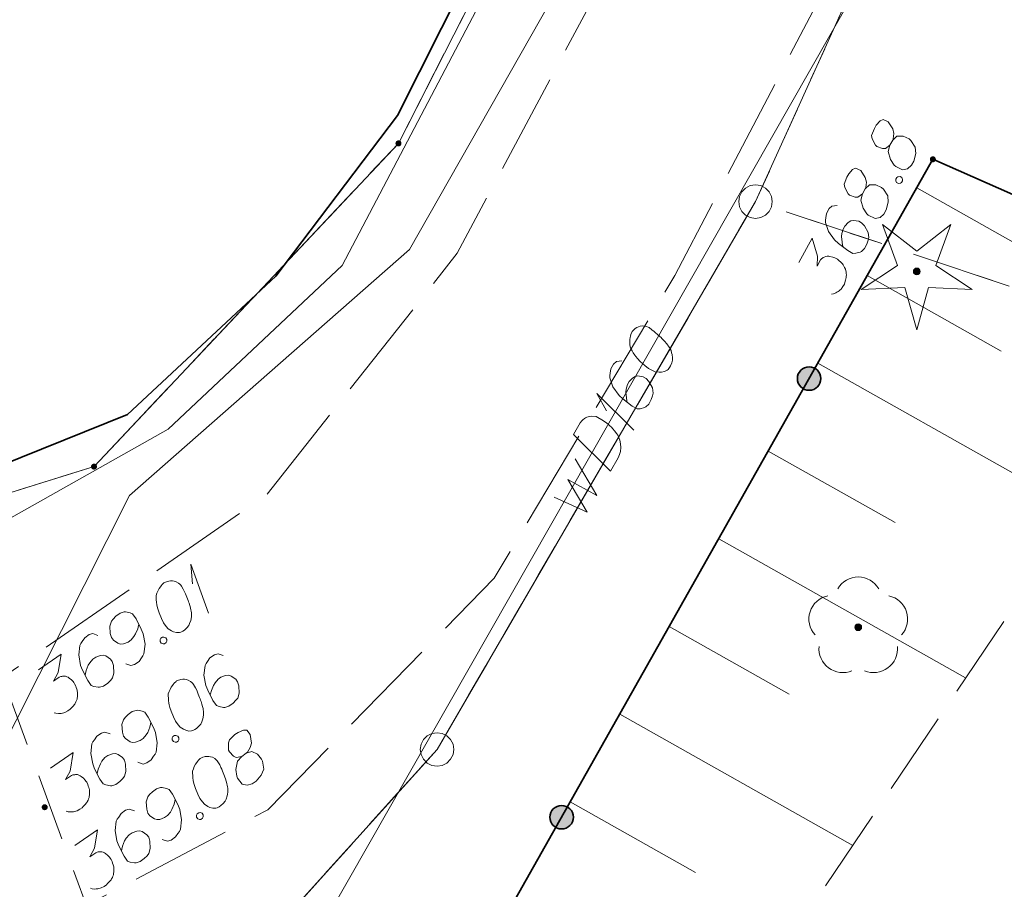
# Model space of a CAD drawing. Header units: metres. Extents: x 5554594 to 5556205, y 5636132 to 5636668.
# Tile 49 of 168: x 5555279 to 5555293, y 5636230 to 5636243. Entities that reach past the tile are written whole.
import ezdxf

# ---------------------------------------------------------------- set-up
doc = ezdxf.new("R2010")
doc.units = ezdxf.units.M
doc.header["$MEASUREMENT"] = 0
doc.header["$XCLIPFRAME"] = 0
for name, pattern in [('L_0_04', [1.5, 1, -0.5]), ('L_0_05', [1.75, 1.25, -0.5]), ('L_0_06', [2, 1.5, -0.5]), ('PRZER1-1', [2, 1, -1]), ('PRZER3-1', [4, 3, -1])]:
    doc.linetypes.add(name, pattern=pattern)
for name, color, linetype, lineweight in [('#digitalizacja', 7, 'Continuous', 18), ('#przekroje', 7, 'L_0_04', 18), ('#RASTER', 7, 'Continuous', 18), ('#skartowane', 7, 'Continuous', 18)]:
    doc.layers.add(name, color=color, linetype=linetype, lineweight=lineweight)
for name, color, linetype, lineweight, true_color in [('GEPPGD', 96, 'Continuous', 18, 0x008000), ('GESDZI', 18, 'Continuous', 18, 0x0a0909), ('GESKKL', 96, 'PRZER3-1', 18, 0x008000), ('GESUZY', 96, 'PRZER1-1', 18, 0x008000), ('GULENN', 1, 'Continuous', 18, 0xff0000), ('GUPEPI', 1, 'Continuous', 18, 0xff0000)]:
    doc.layers.add(name, color=color, linetype=linetype, lineweight=lineweight, true_color=true_color)
picture_1 = doc.add_image_def('image1.tif', size_in_pixel=(18897, 11811))

# ---------------------------------------------------------------- blocks, each defined once
blk = doc.blocks.new('EPPGS')
at = {"color": 0, "flags": 128}
blk.add_lwpolyline([(0.5, 0), (0.475528, -0.154508), (0.404508, -0.293893), (0.293893, -0.404508), (0.154508, -0.475528), (0, -0.5), (-0.154508, -0.475528), (-0.293893, -0.404508), (-0.404508, -0.293893), (-0.475528, -0.154508), (-0.5, 0), (-0.475528, 0.154508), (-0.404508, 0.293893), (-0.293893, 0.404508), (-0.154508, 0.475528), (0, 0.5), (0.154508, 0.475528), (0.293893, 0.404508), (0.404508, 0.293893), (0.475528, 0.154508), (0.5, 0)], close=True, dxfattribs=at)
blk = doc.blocks.new('EPPGN')
blk.add_hatch(color=0).paths.add_polyline_path([(0, -0.09), (-0.027812, -0.085595), (-0.052901, -0.072812), (-0.072812, -0.052901), (-0.085595, -0.027812), (-0.09, 0), (-0.085595, 0.027812), (-0.072812, 0.052901), (-0.052901, 0.072812), (-0.027812, 0.085595), (0, 0.09), (0.027812, 0.085595), (0.052901, 0.072812), (0.072812, 0.052901), (0.085595, 0.027812), (0.09, 0), (0.085595, -0.027812), (0.072812, -0.052901), (0.052901, -0.072812), (0.027812, -0.085595)])
blk = doc.blocks.new('POINT')
blk.add_hatch(color=0).paths.add_polyline_path([(-0.000884, -0.0025), (-0.0025, -0.000884), (-0.0025, 0.000884), (0.000884, 0.0025), (0.0025, 0.000884), (0.0025, -0.000884), (0.000884, -0.0025)])
blk = doc.blocks.new('OBOP01_01')
at = {"linetype": 'Continuous', "lineweight": 18}
blk.add_hatch(color=0, dxfattribs=at).paths.add_polyline_path([(0, -0.1, 1), (0, 0.1, 1)])
at = {"color": 0, "linetype": 'Continuous', "lineweight": 18, "flags": 128}
blk.add_lwpolyline([(0, -1.74), (-0.35, -0.48), (-1.65, -0.54), (-0.57, 0.18), (-1.02, 1.4), (0, 0.6), (1.02, 1.4), (0.57, 0.18), (1.65, -0.54), (0.35, -0.48), (0, -1.74)], dxfattribs=at)
at = {"color": 0, "linetype": 'Continuous', "lineweight": 18}
blk.add_circle((0, 0), 0.1, dxfattribs=at)
blk = doc.blocks.new('OBOP02_01')
at = {"linetype": 'Continuous', "lineweight": 18}
blk.add_hatch(color=0, dxfattribs=at).paths.add_polyline_path([(0, -0.1, 1), (0, 0.1, 1)])
at = {"color": 0, "linetype": 'Continuous', "lineweight": 18}
blk.add_circle((0, 0), 0.1, dxfattribs=at)
for centre, radius, start, end in [((0, 0.8), 0.7, 29.8459, 150.1541), ((-0.77, 0.25), 0.7, 101.6336, 222.6627), ((0.77, 0.25), 0.7, 317.3373, 78.3664), ((-0.46, -0.64), 0.71, 174.3693, 292.5572), ((0.46, -0.64), 0.71, 247.4428, 5.6307)]:
    blk.add_arc(centre, radius, start, end, dxfattribs=at)
blk = doc.blocks.new('*U341')
at = {"layer": '#skartowane', "color": 7, "linetype": 'ByBlock', "lineweight": 18}
for q in [(5555281.65, 5636234.338), (5555281.411, 5636234.776)]:
    blk.add_line((5555281.387, 5636235.069), q, dxfattribs=at)
blk = doc.blocks.new('*U1635')
at = {"layer": '#digitalizacja', "color": 5, "linetype": 'ByBlock', "lineweight": 18}
for q in [(5555287.979, 5636237.064), (5555287.574, 5636237.356)]:
    blk.add_line((5555287.427, 5636237.61), q, dxfattribs=at)

msp = doc.modelspace()

# ---------------------------------------------------------------- hatches: boundary and pattern name
at = {"layer": '#skartowane', "linetype": 'Continuous', "lineweight": 18}
h = msp.add_hatch(color=7, dxfattribs=at)
edge = h.paths.add_edge_path()
edge.add_arc((5555292.43, 5636241.1), 0.045, 0, 360)
at = {"layer": '#skartowane', "linetype": 'Continuous', "lineweight": 35}
h = msp.add_hatch(color=7, dxfattribs=at)
edge = h.paths.add_edge_path()
edge.add_arc((5555290.588, 5636237.834), 0.175, 0, 360)
at = {"layer": '#skartowane', "linetype": 'Continuous', "lineweight": 18}
h = msp.add_hatch(color=7, dxfattribs=at)
edge = h.paths.add_edge_path()
edge.add_arc((5555279.21, 5636231.45), 0.045, 0, 360)
at = {"layer": '#skartowane', "linetype": 'Continuous', "lineweight": 35}
h = msp.add_hatch(color=7, dxfattribs=at)
edge = h.paths.add_edge_path()
edge.add_arc((5555286.904, 5636231.301), 0.175, 0, 360)

# ---------------------------------------------------------------- linework, layer by layer
at = {"layer": '#digitalizacja', "color": 1, "linetype": 'Continuous', "lineweight": 18, "flags": 128}
for points in [[(5555284.639, 5636239.754), (5555291.106, 5636251.135), (5555296.575, 5636263.596)], [(5555274.911, 5636223.013), (5555277.429, 5636230.059), (5555280.471, 5636236.094), (5555284.639, 5636239.754)]]:
    msp.add_lwpolyline(points, dxfattribs=at)
at = {"layer": '#digitalizacja', "color": 5, "linetype": 'Continuous', "lineweight": 18, "flags": 128}
for points in [[(5555295.748, 5636253.835), (5555291.221, 5636243.514), (5555282.539, 5636228.279), (5555280.252, 5636224.266)], [(5555287.953, 5636238.533), (5555287.947, 5636238.523), (5555287.935, 5636238.489), (5555287.928, 5636238.466), (5555287.925, 5636238.447), (5555287.92, 5636238.416), (5555287.918, 5636238.376), (5555287.919, 5636238.342), (5555287.925, 5636238.305), (5555287.936, 5636238.277), (5555287.953, 5636238.247), (5555287.97, 5636238.217), (5555287.992, 5636238.184), (5555288.007, 5636238.163), (5555288.032, 5636238.135), (5555288.074, 5636238.09), (5555288.143, 5636238.031), (5555288.198, 5636237.986), (5555288.255, 5636237.953), (5555288.299, 5636237.935), (5555288.357, 5636237.929), (5555288.391, 5636237.93), (5555288.436, 5636237.938), (5555288.474, 5636237.957), (5555288.488, 5636237.97), (5555288.511, 5636237.998), (5555288.526, 5636238.023), (5555288.544, 5636238.067), (5555288.554, 5636238.109), (5555288.553, 5636238.143), (5555288.548, 5636238.194), (5555288.542, 5636238.218), (5555288.533, 5636238.25), (5555288.521, 5636238.277), (5555288.511, 5636238.296), (5555288.492, 5636238.321), (5555288.484, 5636238.332), (5555288.464, 5636238.357), (5555288.44, 5636238.385), (5555288.415, 5636238.413), (5555288.397, 5636238.43), (5555288.385, 5636238.444), (5555288.367, 5636238.46), (5555288.327, 5636238.497), (5555288.304, 5636238.517), (5555288.281, 5636238.536), (5555288.248, 5636238.562), (5555288.205, 5636238.593), (5555288.19, 5636238.602), (5555288.166, 5636238.609), (5555288.143, 5636238.615), (5555288.103, 5636238.618), (5555288.074, 5636238.614), (5555288.05, 5636238.607), (5555288.023, 5636238.595), (5555288.001, 5636238.581), (5555287.987, 5636238.568), (5555287.973, 5636238.556), (5555287.953, 5636238.533)], [(5555287.8, 5636238.097), (5555287.72, 5636238.088), (5555287.678, 5636238.051), (5555287.637, 5636237.979), (5555287.629, 5636237.916), (5555287.621, 5636237.879), (5555287.622, 5636237.845), (5555287.668, 5636237.71), (5555287.759, 5636237.584), (5555287.816, 5636237.53), (5555287.954, 5636237.425), (5555288.031, 5636237.381), (5555288.073, 5636237.384), (5555288.137, 5636237.402), (5555288.156, 5636237.411), (5555288.201, 5636237.454), (5555288.239, 5636237.52), (5555288.258, 5636237.578), (5555288.268, 5636237.619), (5555288.257, 5636237.694), (5555288.204, 5636237.792), (5555288.161, 5636237.837), (5555288.12, 5636237.86), (5555288.039, 5636237.873), (5555288.001, 5636237.867), (5555287.96, 5636237.842), (5555287.91, 5636237.79), (5555287.884, 5636237.744), (5555287.867, 5636237.678), (5555287.862, 5636237.634), (5555287.868, 5636237.549), (5555287.876, 5636237.503), (5555287.882, 5636237.479)], [(5555287.079, 5636236.999), (5555287.178, 5636237.174), (5555287.204, 5636237.207), (5555287.218, 5636237.219), (5555287.243, 5636237.239), (5555287.262, 5636237.248), (5555287.281, 5636237.258), (5555287.321, 5636237.269), (5555287.35, 5636237.273), (5555287.416, 5636237.269), (5555287.529, 5636237.205), (5555287.577, 5636237.17), (5555287.6, 5636237.151), (5555287.623, 5636237.131), (5555287.646, 5636237.111), (5555287.665, 5636237.086), (5555287.69, 5636237.058), (5555287.725, 5636237.012), (5555287.74, 5636236.99), (5555287.773, 5636236.916), (5555287.783, 5636236.863), (5555287.785, 5636236.807), (5555287.779, 5636236.75), (5555287.766, 5636236.703), (5555287.745, 5636236.654), (5555287.631, 5636236.453), (5555287.079, 5636236.999)], [(5555286.793, 5636236.068), (5555287.283, 5636235.843), (5555286.998, 5636236.332), (5555287.426, 5636236.094), (5555287.104, 5636236.638)]]:
    msp.add_lwpolyline(points, dxfattribs=at)
at = {"layer": '#przekroje', "color": 7, "lineweight": 18, "flags": 128}
msp.add_lwpolyline([(5555277.57, 5636236.14), (5555281.837, 5636224.524)], dxfattribs=at)
at = {"layer": '#skartowane', "color": 7, "linetype": 'Continuous', "lineweight": 18}
for p, q in [((5555295.019, 5636239.08), (5555292.19, 5636240.675)), ((5555293.447, 5636238.244), (5555291.453, 5636239.368)), ((5555294.599, 5636235.872), (5555290.717, 5636238.062)), ((5555291.869, 5636235.69), (5555289.98, 5636236.755)), ((5555292.918, 5636233.376), (5555289.243, 5636235.449)), ((5555290.292, 5636233.135), (5555288.506, 5636234.142)), ((5555291.237, 5636230.88), (5555287.769, 5636232.836)), ((5555288.898, 5636230.477), (5555287.032, 5636231.529))]:
    msp.add_line(p, q, dxfattribs=at)
at = {"layer": '#skartowane', "color": 7, "linetype": 'L_0_06', "lineweight": 18, "flags": 128}
msp.add_lwpolyline([(5555319.91, 5636279.38), (5555323.03, 5636275.28), (5555329.28, 5636268.46), (5555334.03, 5636263.4), (5555345.03, 5636252.49), (5555346.54, 5636251.45), (5555345.73, 5636247.93), (5555332.42, 5636261.49), (5555327.2, 5636266.8), (5555317.86, 5636277.41), (5555315.42, 5636280.01), (5555313.35, 5636281.16), (5555310.91, 5636281.48), (5555308.55, 5636280.93), (5555307.33, 5636278.49), (5555300.21, 5636263.98), (5555298.84, 5636260.31), (5555299.74, 5636259.03), (5555298.26, 5636255.27), (5555297.04, 5636255.1), (5555292.88, 5636247), (5555292.08, 5636246.05), (5555288.59, 5636239.37), (5555285.9, 5636234.86), (5555282.53, 5636231.41), (5555279.83, 5636229.99), (5555275.41, 5636228.95), (5555271.53, 5636229.31), (5555268.13, 5636230.4), (5555264.62, 5636232.17), (5555253.07, 5636239.68), (5555243.27, 5636245.93), (5555229.11, 5636254.41), (5555220.5, 5636258.77), (5555213.45, 5636261.65), (5555208.14, 5636263.06), (5555202.51, 5636263.31), (5555198.72, 5636262.51), (5555193.02, 5636260.05), (5555189.79, 5636257.33), (5555186.81, 5636252.47), (5555184.72, 5636245.33), (5555179.71, 5636245.97), (5555181.09, 5636251.46), (5555182.84, 5636255.67), (5555185.21, 5636259.68), (5555188.88, 5636264.05), (5555188.73, 5636266.82), (5555186.51, 5636270.36), (5555177.24, 5636279.14), (5555172.12, 5636284.35), (5555168.67, 5636288.73), (5555165.68, 5636293.64), (5555163.11, 5636298.61), (5555159.69, 5636305.28), (5555154.96, 5636314.88), (5555157.25, 5636316.15), (5555161.87, 5636306.69), (5555165.41, 5636299.79), (5555167.81, 5636295.12), (5555170.82, 5636290.32), (5555174.09, 5636286.04), (5555178.95, 5636281.15), (5555193.27, 5636269.09), (5555198.74, 5636266.34), (5555202.91, 5636266.53), (5555208.67, 5636266.05), (5555214.33, 5636264.32), (5555221.74, 5636261.36), (5555230.37, 5636257.02), (5555244.89, 5636248.46), (5555254.7, 5636242.22), (5555266.71, 5636234.85), (5555271.59, 5636232.9), (5555275.32, 5636232.51), (5555278.58, 5636233.38), (5555282.52, 5636236.11), (5555285.35, 5636239.7), (5555289.44, 5636247.37), (5555294.78, 5636258.52), (5555297.61, 5636265.12), (5555304.52, 5636279.57), (5555309.3, 5636287.58), (5555310.96, 5636291.13)], dxfattribs=at)
at = {"layer": '#skartowane', "color": 7, "linetype": 'Continuous', "lineweight": 35, "flags": 128}
for points in [[(5555294.6, 5636264.97), (5555294.19, 5636264.03), (5555294.6, 5636261.89), (5555284.46, 5636241.75), (5555282.65, 5636239.36), (5555280.44, 5636237.3), (5555277.57, 5636236.14), (5555274.71, 5636235.37), (5555271.67, 5636235.59), (5555268.78, 5636236.15), (5555266.05, 5636237.48), (5555263.48, 5636238.92), (5555256.02, 5636244.07), (5555263.72, 5636256.91)], [(5555294.81, 5636240.05), (5555292.43, 5636241.1), (5555283.35, 5636225), (5555293.93, 5636215.77)]]:
    msp.add_lwpolyline(points, dxfattribs=at)
at = {"layer": '#skartowane', "color": 7, "linetype": 'Continuous', "lineweight": 18, "flags": 128}
for points in [[(5555291.792, 5636241.312), (5555291.833, 5636241.384), (5555291.839, 5636241.407), (5555291.849, 5636241.483), (5555291.833, 5636241.553), (5555291.765, 5636241.66), (5555291.69, 5636241.695), (5555291.644, 5636241.673), (5555291.588, 5636241.61), (5555291.559, 5636241.559), (5555291.519, 5636241.452), (5555291.527, 5636241.407), (5555291.576, 5636241.312), (5555291.598, 5636241.292), (5555291.681, 5636241.259), (5555291.724, 5636241.262), (5555291.792, 5636241.312), (5555291.767, 5636241.218), (5555291.8, 5636241.097), (5555291.854, 5636241.013), (5555291.877, 5636240.993), (5555291.978, 5636240.943), (5555292.055, 5636240.96), (5555292.11, 5636241.01), (5555292.145, 5636241.072), (5555292.175, 5636241.184), (5555292.169, 5636241.282), (5555292.103, 5636241.381), (5555292.075, 5636241.403), (5555291.989, 5636241.445), (5555291.894, 5636241.444), (5555291.833, 5636241.384)], [(5555291.383, 5636240.587), (5555291.424, 5636240.659), (5555291.43, 5636240.682), (5555291.44, 5636240.758), (5555291.424, 5636240.828), (5555291.356, 5636240.934), (5555291.281, 5636240.97), (5555291.235, 5636240.948), (5555291.179, 5636240.885), (5555291.15, 5636240.834), (5555291.11, 5636240.727), (5555291.118, 5636240.682), (5555291.167, 5636240.587), (5555291.189, 5636240.567), (5555291.272, 5636240.534), (5555291.315, 5636240.537), (5555291.383, 5636240.587), (5555291.358, 5636240.493), (5555291.391, 5636240.372), (5555291.445, 5636240.287), (5555291.468, 5636240.268), (5555291.569, 5636240.218), (5555291.646, 5636240.235), (5555291.701, 5636240.285), (5555291.736, 5636240.347), (5555291.766, 5636240.459), (5555291.76, 5636240.557), (5555291.694, 5636240.656), (5555291.666, 5636240.678), (5555291.58, 5636240.719), (5555291.485, 5636240.719), (5555291.424, 5636240.659)], [(5555291.878, 5636240.802), (5555291.892, 5636240.828), (5555291.911, 5636240.838), (5555291.941, 5636240.842), (5555291.966, 5636240.827), (5555291.978, 5636240.8), (5555291.98, 5636240.779), (5555291.965, 5636240.753), (5555291.946, 5636240.744), (5555291.917, 5636240.74), (5555291.891, 5636240.754), (5555291.88, 5636240.781), (5555291.878, 5636240.802)], [(5555291.007, 5636240.412), (5555290.927, 5636240.403), (5555290.886, 5636240.366), (5555290.845, 5636240.294), (5555290.837, 5636240.23), (5555290.83, 5636240.194), (5555290.831, 5636240.159), (5555290.877, 5636240.025), (5555290.968, 5636239.899), (5555291.026, 5636239.846), (5555291.164, 5636239.741), (5555291.241, 5636239.697), (5555291.284, 5636239.7), (5555291.348, 5636239.718), (5555291.367, 5636239.728), (5555291.411, 5636239.771), (5555291.449, 5636239.838), (5555291.468, 5636239.895), (5555291.478, 5636239.937), (5555291.466, 5636240.011), (5555291.412, 5636240.109), (5555291.37, 5636240.154), (5555291.329, 5636240.177), (5555291.247, 5636240.189), (5555291.21, 5636240.183), (5555291.169, 5636240.158), (5555291.119, 5636240.105), (5555291.093, 5636240.059), (5555291.076, 5636239.994), (5555291.071, 5636239.949), (5555291.078, 5636239.864), (5555291.086, 5636239.819), (5555291.093, 5636239.795)], [(5555290.433, 5636239.563), (5555290.636, 5636239.923), (5555290.715, 5636239.655), (5555290.708, 5636239.51), (5555290.76, 5636239.602), (5555290.777, 5636239.62), (5555290.788, 5636239.627), (5555290.799, 5636239.635), (5555290.81, 5636239.642), (5555290.837, 5636239.654), (5555290.858, 5636239.656), (5555290.88, 5636239.657), (5555290.898, 5636239.654), (5555290.94, 5636239.644), (5555290.973, 5636239.631), (5555290.989, 5636239.623), (5555291.009, 5636239.611), (5555291.037, 5636239.589), (5555291.055, 5636239.572), (5555291.073, 5636239.555), (5555291.085, 5636239.541), (5555291.093, 5636239.53), (5555291.1, 5636239.519), (5555291.107, 5636239.508), (5555291.117, 5636239.489), (5555291.129, 5636239.462), (5555291.136, 5636239.438), (5555291.14, 5636239.422), (5555291.142, 5636239.401), (5555291.143, 5636239.38), (5555291.142, 5636239.353), (5555291.141, 5636239.34), (5555291.131, 5636239.298), (5555291.119, 5636239.264), (5555291.113, 5636239.241), (5555291.092, 5636239.205), (5555291.064, 5636239.167), (5555291.05, 5636239.154), (5555291.036, 5636239.142), (5555291.022, 5636239.129), (5555291.003, 5636239.12), (5555290.984, 5636239.11), (5555290.949, 5636239.096), (5555290.92, 5636239.092)], [(5555280.994, 5636234.796), (5555280.985, 5636234.79), (5555280.959, 5636234.765), (5555280.943, 5636234.746), (5555280.932, 5636234.731), (5555280.914, 5636234.705), (5555280.895, 5636234.67), (5555280.881, 5636234.639), (5555280.87, 5636234.602), (5555280.869, 5636234.573), (5555280.871, 5636234.539), (5555280.873, 5636234.504), (5555280.879, 5636234.465), (5555280.883, 5636234.439), (5555280.893, 5636234.403), (5555280.912, 5636234.344), (5555280.948, 5636234.262), (5555280.979, 5636234.197), (5555281.016, 5636234.143), (5555281.048, 5636234.108), (5555281.097, 5636234.077), (5555281.129, 5636234.063), (5555281.173, 5636234.051), (5555281.216, 5636234.052), (5555281.234, 5636234.057), (5555281.266, 5636234.072), (5555281.29, 5636234.089), (5555281.326, 5636234.121), (5555281.353, 5636234.154), (5555281.367, 5636234.185), (5555281.384, 5636234.233), (5555281.389, 5636234.258), (5555281.395, 5636234.291), (5555281.396, 5636234.32), (5555281.396, 5636234.342), (5555281.389, 5636234.373), (5555281.387, 5636234.386), (5555281.38, 5636234.417), (5555281.369, 5636234.453), (5555281.359, 5636234.488), (5555281.35, 5636234.511), (5555281.345, 5636234.529), (5555281.336, 5636234.552), (5555281.316, 5636234.602), (5555281.304, 5636234.63), (5555281.292, 5636234.658), (5555281.273, 5636234.695), (5555281.248, 5636234.742), (5555281.237, 5636234.756), (5555281.219, 5636234.773), (5555281.201, 5636234.789), (5555281.166, 5636234.808), (5555281.138, 5636234.817), (5555281.113, 5636234.821), (5555281.084, 5636234.823), (5555281.058, 5636234.819), (5555281.04, 5636234.814), (5555281.022, 5636234.808), (5555280.994, 5636234.796)], [(5555280.418, 5636233.585), (5555280.494, 5636233.559), (5555280.548, 5636233.575), (5555280.616, 5636233.622), (5555280.651, 5636233.675), (5555280.673, 5636233.705), (5555280.687, 5636233.736), (5555280.705, 5636233.877), (5555280.677, 5636234.031), (5555280.648, 5636234.104), (5555280.57, 5636234.258), (5555280.519, 5636234.331), (5555280.48, 5636234.346), (5555280.414, 5636234.358), (5555280.393, 5636234.358), (5555280.334, 5636234.339), (5555280.271, 5636234.295), (5555280.229, 5636234.252), (5555280.202, 5636234.219), (5555280.18, 5636234.146), (5555280.186, 5636234.035), (5555280.205, 5636233.976), (5555280.232, 5636233.937), (5555280.3, 5636233.891), (5555280.336, 5636233.88), (5555280.383, 5636233.884), (5555280.452, 5636233.91), (5555280.495, 5636233.941), (5555280.539, 5636233.992), (5555280.563, 5636234.03), (5555280.594, 5636234.109), (5555280.606, 5636234.154), (5555280.611, 5636234.178)], [(5555280.003, 5636234.009), (5555279.927, 5636234.035), (5555279.873, 5636234.02), (5555279.805, 5636233.972), (5555279.77, 5636233.919), (5555279.748, 5636233.89), (5555279.734, 5636233.858), (5555279.716, 5636233.717), (5555279.744, 5636233.563), (5555279.773, 5636233.49), (5555279.851, 5636233.336), (5555279.901, 5636233.263), (5555279.941, 5636233.248), (5555280.007, 5636233.236), (5555280.028, 5636233.236), (5555280.087, 5636233.255), (5555280.15, 5636233.299), (5555280.192, 5636233.342), (5555280.219, 5636233.375), (5555280.241, 5636233.448), (5555280.235, 5636233.559), (5555280.216, 5636233.618), (5555280.189, 5636233.657), (5555280.121, 5636233.703), (5555280.085, 5636233.714), (5555280.038, 5636233.71), (5555279.969, 5636233.684), (5555279.926, 5636233.654), (5555279.882, 5636233.602), (5555279.858, 5636233.564), (5555279.827, 5636233.485), (5555279.815, 5636233.44), (5555279.81, 5636233.416)], [(5555280.937, 5636233.966), (5555280.961, 5636233.983), (5555280.983, 5636233.984), (5555281.011, 5636233.974), (5555281.028, 5636233.95), (5555281.026, 5636233.921), (5555281.019, 5636233.901), (5555280.994, 5636233.884), (5555280.973, 5636233.884), (5555280.945, 5636233.893), (5555280.928, 5636233.917), (5555280.929, 5636233.947), (5555280.937, 5636233.966)], [(5555279.116, 5636233.495), (5555279.456, 5636233.73), (5555279.41, 5636233.454), (5555279.34, 5636233.327), (5555279.427, 5636233.387), (5555279.45, 5636233.396), (5555279.463, 5636233.398), (5555279.476, 5636233.4), (5555279.489, 5636233.402), (5555279.519, 5636233.401), (5555279.539, 5636233.393), (5555279.559, 5636233.385), (5555279.574, 5636233.374), (5555279.607, 5636233.346), (5555279.632, 5636233.321), (5555279.642, 5636233.306), (5555279.655, 5636233.287), (5555279.671, 5636233.254), (5555279.679, 5636233.231), (5555279.688, 5636233.209), (5555279.693, 5636233.191), (5555279.695, 5636233.178), (5555279.697, 5636233.165), (5555279.699, 5636233.151), (5555279.699, 5636233.13), (5555279.698, 5636233.101), (5555279.694, 5636233.076), (5555279.691, 5636233.06), (5555279.683, 5636233.04), (5555279.675, 5636233.02), (5555279.662, 5636232.997), (5555279.656, 5636232.985), (5555279.629, 5636232.952), (5555279.603, 5636232.927), (5555279.587, 5636232.909), (5555279.553, 5636232.885), (5555279.511, 5636232.863), (5555279.493, 5636232.858), (5555279.475, 5636232.853), (5555279.457, 5636232.847), (5555279.436, 5636232.847), (5555279.414, 5636232.847), (5555279.377, 5636232.849), (5555279.349, 5636232.858)], [(5555281.867, 5636233.71), (5555281.791, 5636233.736), (5555281.737, 5636233.721), (5555281.669, 5636233.674), (5555281.634, 5636233.62), (5555281.612, 5636233.591), (5555281.598, 5636233.559), (5555281.581, 5636233.418), (5555281.608, 5636233.265), (5555281.637, 5636233.191), (5555281.715, 5636233.037), (5555281.766, 5636232.964), (5555281.805, 5636232.949), (5555281.871, 5636232.937), (5555281.892, 5636232.937), (5555281.951, 5636232.956), (5555282.014, 5636233), (5555282.056, 5636233.043), (5555282.083, 5636233.076), (5555282.105, 5636233.149), (5555282.099, 5636233.26), (5555282.08, 5636233.319), (5555282.053, 5636233.358), (5555281.985, 5636233.404), (5555281.949, 5636233.415), (5555281.902, 5636233.411), (5555281.833, 5636233.385), (5555281.79, 5636233.355), (5555281.746, 5636233.303), (5555281.723, 5636233.265), (5555281.691, 5636233.186), (5555281.679, 5636233.141), (5555281.674, 5636233.117)], [(5555281.174, 5636233.33), (5555281.165, 5636233.324), (5555281.139, 5636233.299), (5555281.123, 5636233.28), (5555281.112, 5636233.265), (5555281.094, 5636233.239), (5555281.075, 5636233.204), (5555281.061, 5636233.173), (5555281.05, 5636233.137), (5555281.049, 5636233.107), (5555281.051, 5636233.073), (5555281.053, 5636233.038), (5555281.059, 5636232.999), (5555281.063, 5636232.973), (5555281.073, 5636232.937), (5555281.092, 5636232.879), (5555281.128, 5636232.796), (5555281.159, 5636232.731), (5555281.196, 5636232.677), (5555281.228, 5636232.642), (5555281.277, 5636232.612), (5555281.309, 5636232.597), (5555281.353, 5636232.585), (5555281.396, 5636232.586), (5555281.414, 5636232.591), (5555281.446, 5636232.606), (5555281.47, 5636232.623), (5555281.506, 5636232.655), (5555281.533, 5636232.688), (5555281.547, 5636232.72), (5555281.564, 5636232.767), (5555281.569, 5636232.792), (5555281.575, 5636232.825), (5555281.576, 5636232.854), (5555281.576, 5636232.876), (5555281.568, 5636232.907), (5555281.567, 5636232.92), (5555281.559, 5636232.951), (5555281.549, 5636232.987), (5555281.539, 5636233.023), (5555281.53, 5636233.045), (5555281.525, 5636233.063), (5555281.516, 5636233.086), (5555281.495, 5636233.136), (5555281.484, 5636233.164), (5555281.472, 5636233.192), (5555281.453, 5636233.229), (5555281.427, 5636233.276), (5555281.417, 5636233.291), (5555281.399, 5636233.307), (5555281.381, 5636233.323), (5555281.346, 5636233.342), (5555281.318, 5636233.351), (5555281.293, 5636233.356), (5555281.264, 5636233.357), (5555281.238, 5636233.353), (5555281.22, 5636233.348), (5555281.202, 5636233.342), (5555281.174, 5636233.33)], [(5555280.598, 5636232.119), (5555280.674, 5636232.093), (5555280.728, 5636232.109), (5555280.796, 5636232.156), (5555280.831, 5636232.209), (5555280.853, 5636232.239), (5555280.867, 5636232.27), (5555280.884, 5636232.411), (5555280.857, 5636232.565), (5555280.828, 5636232.638), (5555280.75, 5636232.792), (5555280.699, 5636232.865), (5555280.66, 5636232.881), (5555280.594, 5636232.893), (5555280.573, 5636232.892), (5555280.514, 5636232.873), (5555280.451, 5636232.829), (5555280.409, 5636232.786), (5555280.382, 5636232.753), (5555280.36, 5636232.68), (5555280.366, 5636232.569), (5555280.385, 5636232.51), (5555280.412, 5636232.472), (5555280.48, 5636232.425), (5555280.516, 5636232.415), (5555280.563, 5636232.419), (5555280.632, 5636232.444), (5555280.675, 5636232.475), (5555280.719, 5636232.526), (5555280.743, 5636232.564), (5555280.774, 5636232.644), (5555280.786, 5636232.688), (5555280.791, 5636232.713)], [(5555280.183, 5636232.543), (5555280.107, 5636232.569), (5555280.053, 5636232.554), (5555279.985, 5636232.507), (5555279.95, 5636232.454), (5555279.928, 5636232.424), (5555279.913, 5636232.392), (5555279.896, 5636232.251), (5555279.924, 5636232.098), (5555279.953, 5636232.024), (5555280.031, 5636231.87), (5555280.081, 5636231.797), (5555280.121, 5636231.782), (5555280.187, 5636231.77), (5555280.208, 5636231.77), (5555280.267, 5636231.789), (5555280.33, 5636231.833), (5555280.372, 5636231.876), (5555280.399, 5636231.91), (5555280.42, 5636231.982), (5555280.415, 5636232.093), (5555280.396, 5636232.152), (5555280.369, 5636232.191), (5555280.301, 5636232.237), (5555280.265, 5636232.248), (5555280.218, 5636232.244), (5555280.149, 5636232.218), (5555280.106, 5636232.188), (5555280.062, 5636232.136), (5555280.038, 5636232.098), (5555280.007, 5636232.019), (5555279.995, 5636231.974), (5555279.99, 5636231.95)], [(5555281.117, 5636232.501), (5555281.141, 5636232.517), (5555281.163, 5636232.518), (5555281.191, 5636232.508), (5555281.207, 5636232.484), (5555281.206, 5636232.455), (5555281.199, 5636232.435), (5555281.174, 5636232.418), (5555281.153, 5636232.418), (5555281.125, 5636232.427), (5555281.108, 5636232.451), (5555281.109, 5636232.481), (5555281.117, 5636232.501)], [(5555282.143, 5636232.207), (5555282.211, 5636232.254), (5555282.227, 5636232.272), (5555282.269, 5636232.337), (5555282.286, 5636232.406), (5555282.27, 5636232.532), (5555282.218, 5636232.596), (5555282.168, 5636232.597), (5555282.089, 5636232.565), (5555282.041, 5636232.531), (5555281.959, 5636232.452), (5555281.946, 5636232.408), (5555281.948, 5636232.302), (5555281.96, 5636232.274), (5555282.021, 5636232.208), (5555282.06, 5636232.192), (5555282.143, 5636232.207), (5555282.079, 5636232.134), (5555282.057, 5636232.01), (5555282.068, 5636231.911), (5555282.08, 5636231.883), (5555282.149, 5636231.794), (5555282.226, 5636231.776), (5555282.298, 5636231.797), (5555282.356, 5636231.837), (5555282.432, 5636231.925), (5555282.47, 5636232.016), (5555282.453, 5636232.134), (5555282.437, 5636232.166), (5555282.379, 5636232.241), (5555282.293, 5636232.282), (5555282.211, 5636232.254)], [(5555279.296, 5636232.029), (5555279.636, 5636232.264), (5555279.59, 5636231.988), (5555279.52, 5636231.861), (5555279.607, 5636231.921), (5555279.63, 5636231.93), (5555279.643, 5636231.932), (5555279.656, 5636231.934), (5555279.669, 5636231.936), (5555279.699, 5636231.935), (5555279.719, 5636231.927), (5555279.738, 5636231.919), (5555279.753, 5636231.908), (5555279.787, 5636231.881), (5555279.812, 5636231.855), (5555279.822, 5636231.84), (5555279.835, 5636231.821), (5555279.851, 5636231.788), (5555279.859, 5636231.765), (5555279.868, 5636231.743), (5555279.873, 5636231.725), (5555279.875, 5636231.712), (5555279.877, 5636231.699), (5555279.879, 5636231.686), (5555279.879, 5636231.664), (5555279.878, 5636231.635), (5555279.873, 5636231.61), (5555279.87, 5636231.594), (5555279.863, 5636231.574), (5555279.855, 5636231.554), (5555279.842, 5636231.531), (5555279.836, 5636231.519), (5555279.809, 5636231.486), (5555279.783, 5636231.461), (5555279.767, 5636231.443), (5555279.733, 5636231.419), (5555279.691, 5636231.397), (5555279.673, 5636231.392), (5555279.655, 5636231.387), (5555279.637, 5636231.381), (5555279.616, 5636231.381), (5555279.594, 5636231.381), (5555279.557, 5636231.383), (5555279.528, 5636231.393)], [(5555281.536, 5636232.181), (5555281.526, 5636232.175), (5555281.501, 5636232.149), (5555281.485, 5636232.131), (5555281.473, 5636232.116), (5555281.456, 5636232.09), (5555281.437, 5636232.055), (5555281.423, 5636232.024), (5555281.412, 5636231.987), (5555281.411, 5636231.958), (5555281.413, 5636231.923), (5555281.415, 5636231.889), (5555281.421, 5636231.85), (5555281.425, 5636231.824), (5555281.435, 5636231.788), (5555281.454, 5636231.729), (5555281.49, 5636231.646), (5555281.521, 5636231.581), (5555281.558, 5636231.528), (5555281.589, 5636231.493), (5555281.639, 5636231.462), (5555281.67, 5636231.448), (5555281.715, 5636231.436), (5555281.758, 5636231.437), (5555281.775, 5636231.442), (5555281.808, 5636231.457), (5555281.832, 5636231.474), (5555281.868, 5636231.506), (5555281.895, 5636231.539), (5555281.909, 5636231.57), (5555281.926, 5636231.618), (5555281.931, 5636231.643), (5555281.937, 5636231.676), (5555281.938, 5636231.705), (5555281.937, 5636231.727), (5555281.93, 5636231.757), (5555281.928, 5636231.771), (5555281.921, 5636231.802), (5555281.911, 5636231.837), (5555281.9, 5636231.873), (5555281.892, 5636231.896), (5555281.887, 5636231.914), (5555281.878, 5636231.937), (5555281.857, 5636231.987), (5555281.845, 5636232.015), (5555281.833, 5636232.042), (5555281.815, 5636232.08), (5555281.789, 5636232.127), (5555281.779, 5636232.141), (5555281.761, 5636232.157), (5555281.743, 5636232.173), (5555281.708, 5636232.193), (5555281.68, 5636232.202), (5555281.655, 5636232.206), (5555281.626, 5636232.207), (5555281.6, 5636232.204), (5555281.582, 5636232.198), (5555281.564, 5636232.193), (5555281.536, 5636232.181)], [(5555280.96, 5636230.97), (5555281.036, 5636230.944), (5555281.09, 5636230.959), (5555281.158, 5636231.007), (5555281.193, 5636231.06), (5555281.215, 5636231.089), (5555281.229, 5636231.121), (5555281.246, 5636231.262), (5555281.219, 5636231.416), (5555281.19, 5636231.489), (5555281.112, 5636231.643), (5555281.061, 5636231.716), (5555281.022, 5636231.731), (5555280.956, 5636231.743), (5555280.935, 5636231.743), (5555280.876, 5636231.724), (5555280.813, 5636231.68), (5555280.771, 5636231.637), (5555280.744, 5636231.604), (5555280.722, 5636231.531), (5555280.728, 5636231.42), (5555280.747, 5636231.361), (5555280.773, 5636231.322), (5555280.842, 5636231.276), (5555280.878, 5636231.265), (5555280.925, 5636231.269), (5555280.993, 5636231.295), (5555281.037, 5636231.325), (5555281.08, 5636231.377), (5555281.104, 5636231.415), (5555281.136, 5636231.494), (5555281.148, 5636231.539), (5555281.152, 5636231.563)], [(5555280.545, 5636231.394), (5555280.469, 5636231.42), (5555280.415, 5636231.404), (5555280.347, 5636231.357), (5555280.312, 5636231.304), (5555280.29, 5636231.274), (5555280.275, 5636231.243), (5555280.258, 5636231.102), (5555280.286, 5636230.948), (5555280.315, 5636230.875), (5555280.393, 5636230.721), (5555280.443, 5636230.648), (5555280.483, 5636230.632), (5555280.549, 5636230.621), (5555280.57, 5636230.621), (5555280.629, 5636230.64), (5555280.692, 5636230.684), (5555280.733, 5636230.727), (5555280.761, 5636230.76), (5555280.782, 5636230.833), (5555280.777, 5636230.944), (5555280.758, 5636231.003), (5555280.731, 5636231.041), (5555280.663, 5636231.088), (5555280.627, 5636231.099), (5555280.579, 5636231.094), (5555280.511, 5636231.069), (5555280.467, 5636231.038), (5555280.424, 5636230.987), (5555280.4, 5636230.949), (5555280.369, 5636230.87), (5555280.357, 5636230.825), (5555280.352, 5636230.8)], [(5555281.479, 5636231.351), (5555281.503, 5636231.368), (5555281.524, 5636231.369), (5555281.553, 5636231.359), (5555281.569, 5636231.335), (5555281.568, 5636231.305), (5555281.56, 5636231.286), (5555281.536, 5636231.269), (5555281.515, 5636231.268), (5555281.487, 5636231.278), (5555281.47, 5636231.302), (5555281.471, 5636231.332), (5555281.479, 5636231.351)], [(5555279.658, 5636230.88), (5555279.998, 5636231.115), (5555279.952, 5636230.839), (5555279.882, 5636230.712), (5555279.969, 5636230.772), (5555279.992, 5636230.781), (5555280.005, 5636230.783), (5555280.018, 5636230.785), (5555280.031, 5636230.786), (5555280.061, 5636230.785), (5555280.081, 5636230.778), (5555280.1, 5636230.77), (5555280.115, 5636230.759), (5555280.149, 5636230.731), (5555280.174, 5636230.706), (5555280.184, 5636230.691), (5555280.197, 5636230.672), (5555280.213, 5636230.639), (5555280.221, 5636230.616), (5555280.23, 5636230.593), (5555280.235, 5636230.576), (5555280.237, 5636230.563), (5555280.239, 5636230.549), (5555280.241, 5636230.536), (5555280.241, 5636230.515), (5555280.24, 5636230.486), (5555280.235, 5636230.461), (5555280.232, 5636230.445), (5555280.224, 5636230.425), (5555280.217, 5636230.405), (5555280.204, 5636230.382), (5555280.198, 5636230.37), (5555280.17, 5636230.337), (5555280.145, 5636230.312), (5555280.129, 5636230.294), (5555280.095, 5636230.27), (5555280.052, 5636230.248), (5555280.034, 5636230.243), (5555280.017, 5636230.238), (5555279.999, 5636230.232), (5555279.977, 5636230.232), (5555279.956, 5636230.231), (5555279.918, 5636230.234), (5555279.89, 5636230.243)]]:
    msp.add_lwpolyline(points, dxfattribs=at)
at = {"layer": '#skartowane', "color": 7, "linetype": 'L_0_05', "lineweight": 18}
for points in [[(5555281.84, 5636224.52), (5555283.35, 5636225), (5555292.43, 5636241.1)], [(5555292.43, 5636241.1), (5555294.81, 5636240.05), (5555295.44, 5636237.12), (5555285.76, 5636222.75)]]:
    msp.add_lwpolyline(points, dxfattribs=at)
at = {"layer": '#skartowane', "color": 7, "linetype": 'Continuous', "lineweight": 35}
for centre in [(5555290.588, 5636237.834), (5555286.904, 5636231.301)]:
    msp.add_circle(centre, 0.175, dxfattribs=at)
at = {"layer": '#skartowane', "color": 96}
for p in [(5555292.19, 5636239.43), (5555291.32, 5636234.13)]:
    msp.add_point(p, dxfattribs=at)
at = {"layer": 'GESDZI', "color": 96, "linetype": 'Continuous', "lineweight": 18, "flags": 128}
for points in [[(5555356.08, 5636382.6), (5555342.54, 5636360.36), (5555325.26, 5636314.3), (5555323.65, 5636312.16), (5555321.55, 5636300.85), (5555316.27, 5636290.41), (5555313.36, 5636286.16), (5555307.64, 5636279.94), (5555302.66, 5636268.89), (5555289.79, 5636240.47), (5555285.05, 5636232.31), (5555280.777, 5636227.568), (5555269.6, 5636229.495), (5555252.779, 5636239.857), (5555235.065, 5636250.769), (5555217.688, 5636259.628), (5555207.115, 5636262.659), (5555196.152, 5636261.309), (5555188.125, 5636254.905), (5555186.351, 5636245.801), (5555184.846, 5636238.084), (5555184.758, 5636205.86), (5555186.215, 5636197.478)], [(5555216.06, 5636266.31), (5555255.64, 5636244), (5555265.022, 5636237.714), (5555269.493, 5636235.495), (5555274.997, 5636234.98), (5555279.944, 5636236.523), (5555284.476, 5636241.337), (5555311.27, 5636293.99), (5555320.16, 5636317.28), (5555322.368, 5636323.208), (5555323.59, 5636326.49), (5555326.04, 5636333.05), (5555329.61, 5636344.98), (5555332.15, 5636353.64), (5555334.3, 5636361.82), (5555338.11, 5636369.71)]]:
    msp.add_lwpolyline(points, dxfattribs=at)
for points in [[(5555255.64, 5636244), (5555291.92, 5636304.86), (5555311.27, 5636293.99), (5555284.476, 5636241.337), (5555279.944, 5636236.523), (5555274.997, 5636234.98), (5555269.493, 5636235.495), (5555265.022, 5636237.714), (5555255.64, 5636244)], [(5555280.777, 5636227.568), (5555285.05, 5636232.31), (5555289.79, 5636240.47), (5555302.66, 5636268.89), (5555307.64, 5636279.94), (5555313.36, 5636286.16), (5555323.464, 5636270.143), (5555330.681, 5636262.484), (5555338.272, 5636254.204), (5555345.595, 5636246.667), (5555341.244, 5636240.506), (5555336.038, 5636234.966), (5555332.099, 5636232.226), (5555322.941, 5636229.367), (5555314.027, 5636226.763), (5555306.629, 5636221.293), (5555300.802, 5636216.239), (5555298.924, 5636211.274), (5555285.045, 5636223.354), (5555280.777, 5636227.568)]]:
    msp.add_lwpolyline(points, close=True, dxfattribs=at)
at = {"layer": 'GESKKL', "color": 96, "linetype": 'PRZER3-1', "lineweight": 18, "ltscale": 0.5, "true_color": 0x008000}
for points in [[(5555255.64, 5636244), (5555265.022, 5636237.714), (5555269.493, 5636235.495), (5555274.997, 5636234.98), (5555279.944, 5636236.523), (5555284.476, 5636241.337), (5555294.683, 5636261.4), (5555290.811, 5636263.67), (5555283.663, 5636251.573), (5555270.013, 5636259.716), (5555277.529, 5636272.351), (5555279.243, 5636271.33), (5555292.171, 5636287.889), (5555284.52, 5636292.447), (5555255.64, 5636244)], [(5555345.595, 5636246.667), (5555338.272, 5636254.204), (5555330.681, 5636262.484), (5555323.464, 5636270.143), (5555308.747, 5636234.156), (5555289.79, 5636240.47), (5555285.05, 5636232.31), (5555280.777, 5636227.568), (5555285.045, 5636223.354), (5555298.924, 5636211.274), (5555300.802, 5636216.239), (5555306.629, 5636221.293), (5555314.027, 5636226.763), (5555322.941, 5636229.367), (5555332.099, 5636232.226), (5555336.038, 5636234.966), (5555341.244, 5636240.506), (5555345.595, 5636246.667)]]:
    msp.add_lwpolyline(points, close=True, dxfattribs=at)
at = {"layer": 'GESUZY', "color": 96, "linetype": 'PRZER1-1', "lineweight": 18, "ltscale": 0.5, "true_color": 0x008000}
for points in [[(5555254.635, 5636238.709), (5555259.12, 5636235.95), (5555269.6, 5636229.495), (5555274.29, 5636228.681), (5555280.777, 5636227.568), (5555285.05, 5636232.31), (5555289.79, 5636240.47), (5555302.66, 5636268.89), (5555307.64, 5636279.94), (5555313.36, 5636286.16), (5555316.27, 5636290.41), (5555321.55, 5636300.85), (5555323.65, 5636312.16), (5555325.26, 5636314.3), (5555342.54, 5636360.36), (5555356.08, 5636382.6)], [(5555338.11, 5636369.71), (5555334.3, 5636361.82), (5555332.15, 5636353.64), (5555329.61, 5636344.98), (5555328.029, 5636339.695), (5555326.04, 5636333.05), (5555323.59, 5636326.49), (5555322.368, 5636323.208), (5555320.16, 5636317.28), (5555311.27, 5636293.99), (5555294.683, 5636261.4), (5555284.476, 5636241.337), (5555279.944, 5636236.523), (5555274.997, 5636234.98), (5555269.493, 5636235.495), (5555265.022, 5636237.714), (5555255.64, 5636244), (5555216.06, 5636266.31)], [(5555308.747, 5636234.156), (5555289.79, 5636240.47), (5555302.66, 5636268.89), (5555307.64, 5636279.94), (5555313.36, 5636286.16), (5555323.464, 5636270.143)], [(5555308.747, 5636234.156), (5555289.79, 5636240.47), (5555285.05, 5636232.31), (5555280.777, 5636227.568), (5555285.045, 5636223.354), (5555298.924, 5636211.274), (5555300.802, 5636216.239), (5555306.629, 5636221.293), (5555314.027, 5636226.763), (5555322.941, 5636229.367), (5555332.099, 5636232.226), (5555336.038, 5636234.966), (5555341.244, 5636240.506), (5555345.595, 5636246.667), (5555338.272, 5636254.204), (5555330.681, 5636262.484), (5555323.464, 5636270.143)]]:
    msp.add_lwpolyline(points, dxfattribs=at)
at = {"layer": 'GULENN', "color": 1, "linetype": 'Continuous', "lineweight": 18, "true_color": 0xff0000, "flags": 128}
msp.add_lwpolyline([(5555270.87, 5636234.33), (5555274.44, 5636234.59), (5555277.62, 5636235.15), (5555281.05, 5636237.08), (5555283.64, 5636239.52), (5555287.06, 5636246.04), (5555293.51, 5636258.1), (5555296.22, 5636263.74)], dxfattribs=at)

# ---------------------------------------------------------------- block references
at = {"layer": '#digitalizacja', "color": 5, "linetype": 'Continuous', "lineweight": 18}
msp.add_blockref('*U1635', (0, 0), dxfattribs=at)
at = {"layer": '#skartowane', "color": 96, "linetype": 'Continuous', "xscale": 0.5, "yscale": 0.5, "zscale": 0.5}
for name, p in [('OBOP01_01', (5555292.19, 5636239.43)), ('OBOP02_01', (5555291.32, 5636234.13))]:
    msp.add_blockref(name, p, dxfattribs=at)
at = {"layer": '#skartowane', "color": 7, "linetype": 'Continuous', "lineweight": 18}
msp.add_blockref('*U341', (0, 0), dxfattribs=at)
at = {"layer": 'GEPPGD', "color": 96, "lineweight": 18, "true_color": 0x008000, "xscale": 0.5, "yscale": 0.5, "zscale": 0.5, "rotation": 90}
for name, p in [('EPPGN', (5555284.476, 5636241.337)), ('EPPGS', (5555289.79, 5636240.47)), ('EPPGN', (5555279.944, 5636236.523)), ('EPPGS', (5555285.05, 5636232.31))]:
    msp.add_blockref(name, p, dxfattribs=at)
at = {"layer": 'GUPEPI', "color": 1, "lineweight": 18, "true_color": 0xff0000, "rotation": 90}
for p in [(5555283.64, 5636239.52), (5555281.05, 5636237.08)]:
    msp.add_blockref('POINT', p, dxfattribs=at)

# ---------------------------------------------------------------- pictures from other files: only their frames are drawn
at = {"layer": '#RASTER', "color": 252, "linetype": 'Continuous', "lineweight": 18}
image = msp.add_image(picture_1, insert=(5554593.51, 5636131.7), size_in_units=(811.166, 518.086), dxfattribs=at)
image.set_boundary_path([(-0.5, -0.5), (-0.5, 11810.5), (18896.5, 11810.5), (18896.5, -0.5), (-0.5, -0.5)])
image.dxf.flags = 15

doc.saveas('drawing.dxf')
